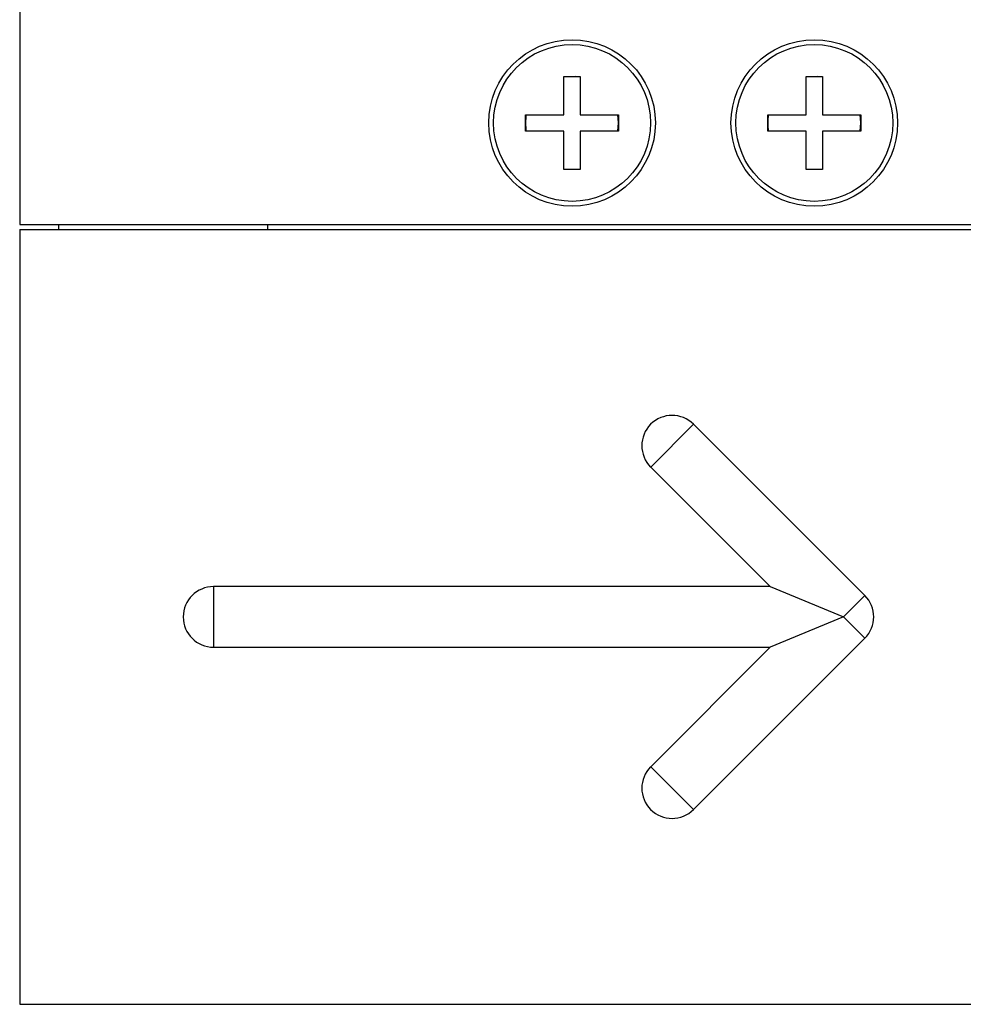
# Model space of a CAD drawing. Header units: millimetres. Extents: x 72 to 413, y 44 to 265.
# Tile 3 of 43: x 148 to 173, y 99 to 125. Entities that reach past the tile are written whole.
import ezdxf

# ---------------------------------------------------------------- set-up
doc = ezdxf.new("R2010")
doc.units = ezdxf.units.MM

msp = doc.modelspace()

# ---------------------------------------------------------------- linework, layer by layer
at = {"color": 7, "linetype": 'Continuous', "lineweight": 25}
for p, q in [((147.974, 172.18), (147.974, 119.919)), ((162.236, 123.806), (162.668, 123.806)), ((162.236, 122.802), (162.236, 123.806)), ((162.668, 123.806), (162.668, 122.802)), ((168.586, 122.802), (168.586, 123.806)), ((168.586, 123.806), (169.018, 123.806)), ((169.018, 123.806), (169.018, 122.802)), ((161.233, 122.802), (162.236, 122.802)), ((161.233, 122.37), (161.233, 122.802)), ((162.668, 122.802), (163.671, 122.802)), ((163.671, 122.586), (163.652, 122.802)), ((163.671, 122.802), (163.671, 122.37)), ((167.583, 122.37), (167.583, 122.802)), ((167.583, 122.802), (168.586, 122.802)), ((169.018, 122.802), (170.021, 122.802)), ((170.021, 122.586), (170.002, 122.802)), ((170.021, 122.802), (170.021, 122.37)), ((163.652, 122.37), (163.671, 122.586)), ((170.002, 122.37), (170.021, 122.586)), ((162.236, 122.37), (161.233, 122.37)), ((162.236, 121.367), (162.236, 122.37)), ((163.671, 122.37), (162.668, 122.37)), ((162.668, 122.37), (162.668, 121.367)), ((168.586, 122.37), (167.583, 122.37)), ((168.586, 121.367), (168.586, 122.37)), ((169.018, 122.37), (169.018, 121.367)), ((170.021, 122.37), (169.018, 122.37)), ((162.668, 121.367), (162.236, 121.367)), ((169.018, 121.367), (168.586, 121.367)), ((147.974, 119.919), (175.914, 119.919)), ((148.99, 119.919), (148.99, 119.792)), ((154.474, 119.792), (154.474, 119.919)), ((147.974, 119.792), (147.974, 99.472)), ((147.974, 119.792), (175.914, 119.792)), ((164.513, 113.561), (165.635, 114.684)), ((165.635, 114.684), (170.125, 110.194)), ((167.648, 110.426), (164.513, 113.561)), ((167.648, 110.426), (153.054, 110.426)), ((153.054, 110.426), (153.054, 108.839)), ((167.648, 110.426), (169.564, 109.632)), ((170.125, 110.194), (169.564, 109.632)), ((169.564, 109.632), (167.648, 108.839)), ((169.564, 109.632), (170.125, 109.071)), ((170.125, 109.071), (165.635, 104.581)), ((153.054, 108.839), (167.648, 108.839)), ((164.513, 105.703), (167.648, 108.839)), ((164.513, 105.703), (165.635, 104.581)), ((147.974, 99.472), (224.174, 99.472))]:
    msp.add_line(p, q, dxfattribs=at)
at = {"color": 7, "linetype": 'Continuous', "lineweight": 25, "flags": 128}
for points in [[(162.668, 123.786), (162.543, 123.802), (162.236, 123.786)], [(169.018, 123.786), (168.893, 123.802), (168.586, 123.786)], [(162.236, 121.386), (162.543, 121.371), (162.668, 121.386)], [(168.586, 121.386), (168.893, 121.371), (169.018, 121.386)]]:
    msp.add_lwpolyline(points, dxfattribs=at)
at = {"color": 7, "linetype": 'Continuous', "lineweight": 25}
for centre, radius in [((162.452, 122.586), 2.184), ((168.802, 122.586), 2.184), ((162.452, 122.586), 2.057), ((168.802, 122.586), 2.057)]:
    msp.add_circle(centre, radius, dxfattribs=at)
for centre, radius, start, end in [((162.452, 122.586), 1.219, 169.8001, 190.1999), ((168.802, 122.586), 1.219, 169.8001, 190.1999), ((165.074, 114.122), 0.794, 45, 225), ((153.054, 109.632), 0.794, 90, 270), ((169.564, 109.632), 0.794, 315, 45), ((165.074, 105.142), 0.794, 135, 315)]:
    msp.add_arc(centre, radius, start, end, dxfattribs=at)

doc.saveas('drawing.dxf')
